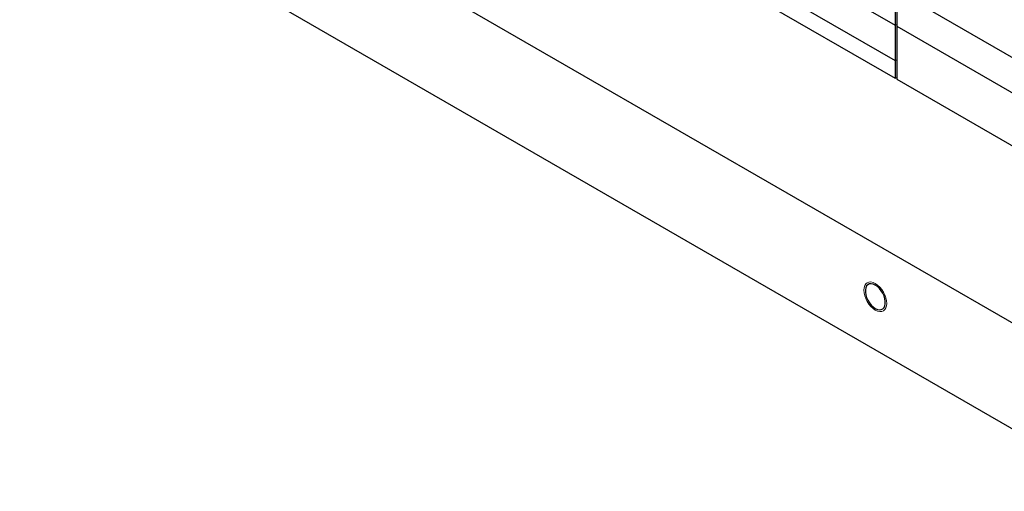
# Model space of a CAD drawing. Header units: inches. Extents: x 370 to 474, y 80 to 168.
# Tile 154 of 170: x 436 to 458, y 132 to 143. Entities that reach past the tile are written whole.
import ezdxf

# ---------------------------------------------------------------- set-up
doc = ezdxf.new("R2010")
doc.units = ezdxf.units.IN
doc.header["$LTSCALE"] = 0.5
doc.header["$MEASUREMENT"] = 0
doc.linetypes.add('HIDDEN', pattern=[0.225, 0.15, -0.075])
for name, color, linetype in [('DIE-M-S', 8, 'Continuous'), ('DIE-M-S3', 8, 'Continuous'), ('DSS-M-S', 53, 'Continuous')]:
    doc.layers.add(name, color=color, linetype=linetype)

msp = doc.modelspace()

# ---------------------------------------------------------------- linework, layer by layer
at = {"color": 7, "linetype": 'HIDDEN', "lineweight": 18}
for p, q in [((455.254, 137.194), (455.287, 137.221)), ((455.287, 137.221), (455.327, 137.236)), ((455.327, 137.236), (455.373, 137.238)), ((455.373, 137.238), (455.423, 137.226)), ((455.423, 137.226), (455.474, 137.202)), ((455.209, 137.049), (455.214, 137.106)), ((455.214, 136.987), (455.209, 137.049)), ((455.214, 137.106), (455.229, 137.155)), ((455.229, 136.92), (455.214, 136.987)), ((455.229, 137.155), (455.254, 137.194)), ((455.474, 137.202), (455.526, 137.167)), ((455.526, 137.167), (455.576, 137.12)), ((455.576, 137.12), (455.622, 137.066)), ((455.622, 137.066), (455.662, 137.004)), ((455.662, 137.004), (455.695, 136.939)), ((455.254, 136.853), (455.229, 136.92)), ((455.287, 136.788), (455.254, 136.853)), ((455.327, 136.727), (455.287, 136.788)), ((455.695, 136.939), (455.719, 136.872)), ((455.719, 136.872), (455.734, 136.806)), ((455.734, 136.806), (455.74, 136.743)), ((455.373, 136.672), (455.327, 136.727)), ((455.423, 136.626), (455.373, 136.672)), ((455.474, 136.59), (455.423, 136.626)), ((455.526, 136.566), (455.474, 136.59)), ((455.576, 136.555), (455.526, 136.566)), ((455.622, 136.557), (455.576, 136.555)), ((455.662, 136.571), (455.622, 136.557)), ((455.695, 136.599), (455.662, 136.571)), ((455.719, 136.638), (455.695, 136.599)), ((455.734, 136.686), (455.719, 136.638)), ((455.74, 136.743), (455.734, 136.686))]:
    msp.add_line(p, q, dxfattribs=at)
at = {"layer": 'DIE-M-S', "linetype": 'Continuous', "lineweight": 25}
for p, q in [((444.408, 149.816), (455.934, 143.162)), ((444.408, 149), (455.934, 142.346)), ((452.681, 145.04), (455.934, 143.162)), ((455.934, 143.979), (455.934, 143.162)), ((455.969, 143.959), (455.969, 143.142)), ((455.969, 143.959), (461.897, 140.537)), ((455.934, 143.162), (455.969, 143.183)), ((455.934, 143.162), (455.969, 143.183)), ((455.934, 143.162), (455.934, 142.346)), ((455.969, 143.142), (460.333, 140.623)), ((455.934, 142.346), (455.969, 142.366))]:
    msp.add_line(p, q, dxfattribs=at)
at = {"layer": 'DIE-M-S3', "linetype": 'Continuous', "lineweight": 25}
for p, q in [((444.408, 149), (455.934, 142.346)), ((444.408, 148.591), (455.934, 141.938)), ((455.969, 143.142), (460.333, 140.623)), ((455.969, 143.142), (455.969, 141.917)), ((455.934, 142.346), (455.969, 142.366)), ((455.934, 142.346), (455.934, 141.938)), ((455.934, 141.938), (455.969, 141.958)), ((455.969, 141.917), (459.265, 140.015))]:
    msp.add_line(p, q, dxfattribs=at)
at = {"layer": 'DSS-M-S', "linetype": 'Continuous', "lineweight": 25}
for p, q in [((420.473, 158.327), (461.131, 134.855)), ((420.473, 155.877), (461.131, 132.406)), ((455.254, 137.106), (455.244, 137.057)), ((455.244, 137.057), (455.244, 137.001)), ((455.244, 137.001), (455.254, 136.941)), ((455.273, 137.146), (455.254, 137.106)), ((455.302, 137.175), (455.273, 137.146)), ((455.338, 137.192), (455.302, 137.175)), ((455.38, 137.195), (455.338, 137.192)), ((455.426, 137.186), (455.38, 137.195)), ((455.474, 137.164), (455.426, 137.186)), ((455.523, 137.13), (455.474, 137.164)), ((455.569, 137.086), (455.523, 137.13)), ((455.611, 137.034), (455.569, 137.086)), ((455.647, 136.976), (455.611, 137.034)), ((455.254, 136.941), (455.273, 136.878)), ((455.273, 136.878), (455.302, 136.816)), ((455.302, 136.816), (455.338, 136.758)), ((455.338, 136.758), (455.38, 136.706)), ((455.675, 136.914), (455.647, 136.976)), ((455.695, 136.852), (455.675, 136.914)), ((455.705, 136.791), (455.695, 136.852)), ((455.705, 136.735), (455.705, 136.791)), ((455.38, 136.706), (455.426, 136.662)), ((455.426, 136.662), (455.474, 136.628)), ((455.474, 136.628), (455.523, 136.606)), ((455.523, 136.606), (455.569, 136.597)), ((455.569, 136.597), (455.611, 136.601)), ((455.611, 136.601), (455.647, 136.617)), ((455.647, 136.617), (455.675, 136.646)), ((455.675, 136.646), (455.695, 136.686)), ((455.695, 136.686), (455.705, 136.735))]:
    msp.add_line(p, q, dxfattribs=at)

doc.saveas('drawing.dxf')
